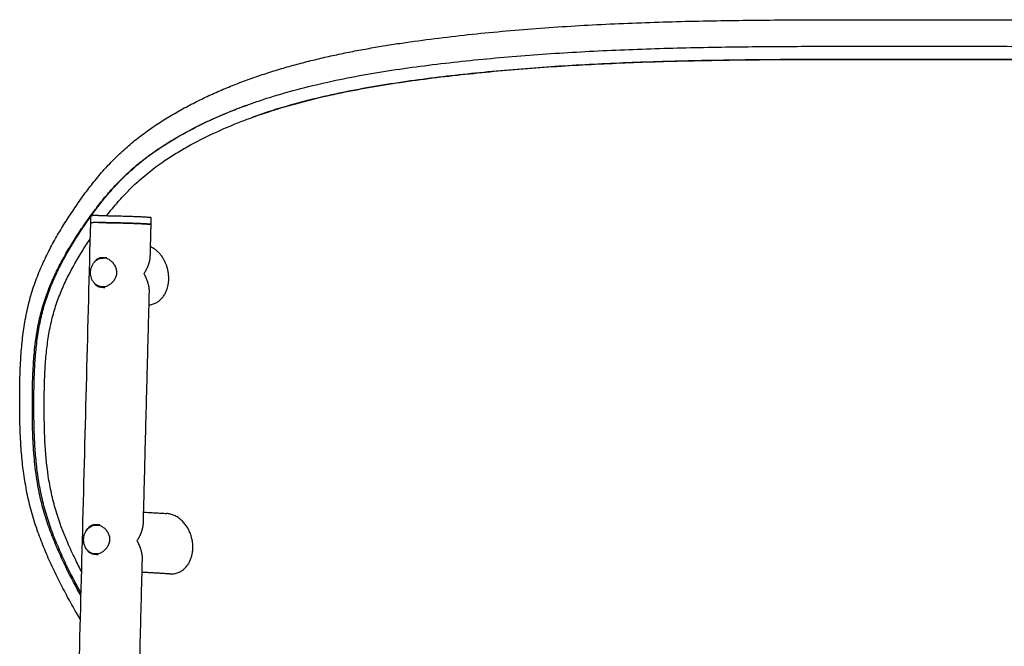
# Model space of a CAD drawing. Header units: millimetres. Extents: x 779 to 2042, y -264 to 1276.
# Tile 12 of 16: x 779 to 1074, y 1088 to 1276. Entities that reach past the tile are written whole.
import ezdxf

# ---------------------------------------------------------------- set-up
doc = ezdxf.new("R2010")
doc.units = ezdxf.units.MM
doc.layers.add('Make2D$Visible$Curves', color=7, linetype='Continuous', true_color=0x000000)

msp = doc.modelspace()

# ---------------------------------------------------------------- linework, layer by layer
at = {"layer": 'Make2D$Visible$Curves', "color": 18, "lineweight": -3, "true_color": 0x000000}
for points, knots in [([(778.98, 1172.4), (779.03, 1173.3), (779.08, 1174.2), (779.2, 1176), (779.27, 1176.9), (779.44, 1178.7), (779.53, 1179.6), (779.74, 1181.39), (779.86, 1182.29), (779.99, 1183.18), (780.12, 1184.08), (780.27, 1184.97), (780.59, 1186.76), (780.76, 1187.65), (780.95, 1188.53), (781.15, 1189.43), (781.35, 1190.31), (781.58, 1191.19), (781.81, 1192.07), (782.06, 1192.95), (782.32, 1193.82), (782.58, 1194.68), (782.85, 1195.53), (783.43, 1197.2), (783.74, 1198.02), (784.05, 1198.83), (784.68, 1200.44), (785.35, 1202), (786.07, 1203.54), (786.78, 1205.06), (787.53, 1206.55), (789.09, 1209.46), (789.89, 1210.89), (790.73, 1212.29), (791.56, 1213.68), (792.42, 1215.05), (793.29, 1216.41), (793.73, 1217.08), (794.17, 1217.75), (794.62, 1218.41), (795.06, 1219.08), (795.51, 1219.74), (795.97, 1220.39), (796.88, 1221.71), (797.81, 1223.01), (799.73, 1225.57), (800.72, 1226.83), (801.73, 1228.06), (802.75, 1229.3), (803.8, 1230.51), (805.97, 1232.87), (807.08, 1234.01), (808.24, 1235.12), (808.82, 1235.68), (809.4, 1236.23), (810, 1236.76), (810.59, 1237.3), (811.2, 1237.82), (811.8, 1238.34), (813.02, 1239.37), (814.27, 1240.36), (815.54, 1241.31), (816.82, 1242.27), (818.12, 1243.18), (819.44, 1244.07), (820.1, 1244.51), (820.76, 1244.95), (821.43, 1245.37), (822.1, 1245.8), (822.78, 1246.22), (823.45, 1246.63), (824.8, 1247.44), (826.17, 1248.23), (828.92, 1249.74), (830.31, 1250.46), (831.72, 1251.17), (833.12, 1251.87), (834.54, 1252.54), (837.39, 1253.85), (838.84, 1254.48), (840.29, 1255.09), (841.74, 1255.69), (843.21, 1256.28), (846.17, 1257.4), (847.66, 1257.95), (850.66, 1258.99), (852.17, 1259.5), (855.22, 1260.46), (856.76, 1260.93), (858.31, 1261.38), (859.86, 1261.83), (861.42, 1262.26), (862.99, 1262.67), (864.56, 1263.09), (866.14, 1263.48), (867.73, 1263.87), (869.32, 1264.25), (870.91, 1264.61), (874.12, 1265.31), (875.72, 1265.65), (877.34, 1265.97), (878.95, 1266.29), (880.56, 1266.6), (883.8, 1267.19), (885.43, 1267.47), (888.69, 1268.01), (890.32, 1268.27), (893.6, 1268.77), (895.24, 1269.01), (896.89, 1269.24), (900.18, 1269.7), (903.5, 1270.12), (906.83, 1270.51), (910.16, 1270.91), (913.51, 1271.27), (916.88, 1271.61), (920.25, 1271.95), (923.64, 1272.27), (930.46, 1272.84), (933.88, 1273.11), (940.78, 1273.59), (944.25, 1273.81), (951.22, 1274.2), (954.73, 1274.37), (958.25, 1274.53), (961.77, 1274.68), (965.3, 1274.82), (972.37, 1275.05), (975.91, 1275.15), (983.01, 1275.32), (986.56, 1275.38), (993.67, 1275.5), (997.23, 1275.54), (1000.79, 1275.57), (1007.92, 1275.64), (1015.06, 1275.67), (1029.39, 1275.69), (1036.57, 1275.68), (1043.75, 1275.68)], [12, 12, 12, 12, 14.781146, 14.781146, 17.574394, 17.574394, 20.382049, 20.382049, 23.207274, 23.207274, 23.207274, 26.052944, 26.052944, 28.92433, 28.92433, 28.92433, 31.827079, 31.827079, 31.827079, 34.753363, 34.753363, 34.753363, 37.650559, 37.650559, 40.518641, 40.518641, 40.518641, 46.192833, 46.192833, 46.192833, 51.811734, 51.811734, 57.396756, 57.396756, 57.396756, 62.961436, 62.961436, 62.961436, 65.737929, 65.737929, 65.737929, 68.509195, 68.509195, 68.509195, 74.061311, 74.061311, 79.628555, 79.628555, 79.628555, 85.215763, 85.215763, 90.831602, 90.831602, 90.831602, 93.649249, 93.649249, 93.649249, 96.464327, 96.464327, 96.464327, 102.093677, 102.093677, 102.093677, 107.731789, 107.731789, 107.731789, 110.551269, 110.551269, 110.551269, 113.357288, 113.357288, 113.357288, 118.934361, 118.934361, 124.475576, 124.475576, 124.475576, 129.994457, 129.994457, 135.499453, 135.499453, 135.499453, 140.995654, 140.995654, 146.486983, 146.486983, 151.977825, 151.977825, 157.472034, 157.472034, 157.472034, 162.972366, 162.972366, 162.972366, 168.481509, 168.481509, 168.481509, 173.977808, 173.977808, 179.449973, 179.449973, 179.449973, 184.901893, 184.901893, 190.335846, 190.335846, 195.75459, 195.75459, 201.160461, 201.160461, 201.160461, 211.943862, 211.943862, 211.943862, 222.707539, 222.707539, 222.707539, 233.47258, 233.47258, 244.252065, 244.252065, 255.056341, 255.056341, 265.895249, 265.895249, 265.895249, 276.733211, 276.733211, 287.535189, 287.535189, 298.311186, 298.311186, 309.070071, 309.070071, 309.070071, 330.578589, 330.578589, 352.122354, 352.122354, 352.122354, 352.122354]), ([(1043.75, 1275.68), (1050.93, 1275.68), (1058.11, 1275.69), (1072.44, 1275.67), (1079.58, 1275.64), (1086.71, 1275.57), (1090.27, 1275.54), (1093.83, 1275.5), (1100.94, 1275.38), (1104.48, 1275.32), (1111.57, 1275.15), (1115.11, 1275.05), (1122.17, 1274.82), (1125.7, 1274.68), (1129.22, 1274.53), (1132.74, 1274.38), (1136.26, 1274.2), (1139.75, 1274), (1143.24, 1273.81), (1146.72, 1273.59), (1150.18, 1273.35), (1153.63, 1273.11), (1157.07, 1272.84), (1163.9, 1272.26), (1167.29, 1271.95), (1170.67, 1271.61), (1174.04, 1271.27), (1177.4, 1270.9), (1180.73, 1270.51), (1184.07, 1270.11), (1187.39, 1269.69), (1190.69, 1269.23), (1192.34, 1269), (1193.98, 1268.76), (1197.27, 1268.26), (1198.9, 1268), (1202.17, 1267.46), (1203.8, 1267.17), (1207.04, 1266.58), (1208.66, 1266.27), (1210.27, 1265.95), (1211.89, 1265.63), (1213.49, 1265.29), (1215.09, 1264.94), (1216.7, 1264.59), (1218.3, 1264.22), (1219.89, 1263.84), (1221.47, 1263.46), (1223.05, 1263.06), (1226.19, 1262.23), (1227.75, 1261.8), (1229.3, 1261.35), (1230.85, 1260.9), (1232.38, 1260.43), (1235.44, 1259.46), (1236.95, 1258.96), (1239.96, 1257.91), (1241.45, 1257.36), (1244.41, 1256.23), (1245.88, 1255.64), (1247.34, 1255.04), (1248.8, 1254.42), (1250.24, 1253.79), (1253.11, 1252.48), (1254.53, 1251.8), (1255.93, 1251.09), (1257.35, 1250.38), (1258.74, 1249.65), (1260.12, 1248.89), (1261.51, 1248.13), (1262.88, 1247.34), (1264.23, 1246.52), (1265.58, 1245.7), (1266.91, 1244.85), (1269.53, 1243.09), (1270.82, 1242.17), (1272.08, 1241.22), (1273.34, 1240.27), (1274.58, 1239.29), (1275.79, 1238.26), (1276.39, 1237.75), (1276.99, 1237.22), (1277.59, 1236.69), (1278.18, 1236.15), (1278.76, 1235.61), (1279.34, 1235.05), (1280.49, 1233.94), (1281.61, 1232.79), (1283.77, 1230.42), (1284.82, 1229.21), (1285.84, 1227.97), (1286.86, 1226.73), (1287.85, 1225.46), (1288.82, 1224.17), (1289.3, 1223.53), (1289.77, 1222.88), (1290.71, 1221.57), (1291.17, 1220.92), (1291.63, 1220.25), (1292.09, 1219.6), (1292.54, 1218.93), (1292.98, 1218.27), (1293.43, 1217.6), (1293.87, 1216.93), (1294.31, 1216.26), (1295.18, 1214.9), (1296.04, 1213.53), (1296.87, 1212.13), (1297.7, 1210.72), (1298.51, 1209.29), (1299.29, 1207.83), (1300.07, 1206.36), (1300.82, 1204.86), (1301.54, 1203.33), (1302.26, 1201.77), (1302.93, 1200.18), (1303.56, 1198.56), (1303.87, 1197.73), (1304.18, 1196.9), (1304.46, 1196.06), (1304.75, 1195.21), (1305.03, 1194.36), (1305.28, 1193.5), (1305.41, 1193.07), (1305.53, 1192.64), (1305.65, 1192.2), (1305.77, 1191.77), (1305.89, 1191.34), (1306, 1190.9), (1306.22, 1190.03), (1306.42, 1189.16), (1306.6, 1188.28), (1306.79, 1187.41), (1306.96, 1186.53), (1307.27, 1184.77), (1307.41, 1183.89), (1307.54, 1183), (1307.67, 1182.12), (1307.78, 1181.23), (1307.99, 1179.45), (1308.08, 1178.56), (1308.24, 1176.78), (1308.31, 1175.89), (1308.43, 1174.11), (1308.48, 1173.22), (1308.52, 1172.32), (1308.61, 1170.54), (1308.67, 1168.76), (1308.74, 1165.18), (1308.75, 1163.4), (1308.75, 1161.61)], [0, 0, 0, 0, 21.546234, 21.546234, 43.049771, 43.049771, 43.049771, 53.803087, 53.803087, 64.571401, 64.571401, 75.363844, 75.363844, 86.190668, 86.190668, 86.190668, 97.045211, 97.045211, 97.045211, 107.872421, 107.872421, 107.872421, 118.674428, 118.674428, 129.461608, 129.461608, 129.461608, 140.244578, 140.244578, 140.244578, 151.046133, 151.046133, 151.046133, 156.460623, 156.460623, 161.88768, 161.88768, 167.329644, 167.329644, 172.789274, 172.789274, 172.789274, 178.268843, 178.268843, 178.268843, 183.771298, 183.771298, 183.771298, 189.275817, 189.275817, 194.774673, 194.774673, 194.774673, 200.270642, 200.270642, 205.767358, 205.767358, 211.268865, 211.268865, 216.779429, 216.779429, 216.779429, 222.302911, 222.302911, 227.844937, 227.844937, 227.844937, 233.414303, 233.414303, 233.414303, 239.016046, 239.016046, 239.016046, 244.61083, 244.61083, 250.200864, 250.200864, 250.200864, 255.796973, 255.796973, 255.796973, 258.60147, 258.60147, 258.60147, 261.412687, 261.412687, 261.412687, 267.027752, 267.027752, 272.629892, 272.629892, 272.629892, 278.225664, 278.225664, 278.225664, 281.022461, 281.022461, 283.810704, 283.810704, 283.810704, 286.587242, 286.587242, 286.587242, 289.364601, 289.364601, 289.364601, 294.93738, 294.93738, 294.93738, 300.542046, 300.542046, 300.542046, 306.194722, 306.194722, 306.194722, 311.922404, 311.922404, 311.922404, 314.825191, 314.825191, 314.825191, 317.728042, 317.728042, 317.728042, 319.174684, 319.174684, 319.174684, 320.613809, 320.613809, 320.613809, 323.4693, 323.4693, 323.4693, 326.298809, 326.298809, 329.107248, 329.107248, 329.107248, 331.899181, 331.899181, 334.677071, 334.677071, 337.443597, 337.443597, 340.200635, 340.200635, 340.200635, 345.692284, 345.692284, 351.156805, 351.156805, 351.156805, 351.156805]), ([(847.43, 1250.34), (848.49, 1250.72), (849.55, 1251.08), (853.55, 1252.42), (856.53, 1253.33), (865.6, 1255.86), (871.81, 1257.27), (884.48, 1259.71), (890.94, 1260.72), (904.06, 1262.48), (910.71, 1263.23), (924.16, 1264.53), (930.96, 1265.08), (944.69, 1266), (951.62, 1266.37), (965.57, 1266.95), (972.59, 1267.17), (986.7, 1267.48), (993.79, 1267.58), (1008.02, 1267.71), (1015.15, 1267.73), (1029.44, 1267.75), (1036.6, 1267.75), (1043.75, 1267.75)], [135.593023, 135.593023, 135.593023, 135.593023, 139.501396, 139.501396, 150.232273, 150.232273, 171.694026, 171.694026, 193.155779, 193.155779, 214.617533, 214.617533, 236.079286, 236.079286, 257.541039, 257.541039, 279.002793, 279.002793, 300.464546, 300.464546, 321.926299, 321.926299, 343.388052, 343.388052, 343.388052, 343.388052]), ([(1043.75, 1267.75), (1050.91, 1267.75), (1058.06, 1267.75), (1072.34, 1267.73), (1079.48, 1267.71), (1100.81, 1267.52), (1114.95, 1267.24), (1135.87, 1266.37), (1142.79, 1266), (1156.52, 1265.08), (1163.32, 1264.53), (1176.77, 1263.23), (1183.42, 1262.48), (1196.53, 1260.72), (1202.99, 1259.71), (1215.66, 1257.28), (1221.87, 1255.86), (1230.94, 1253.34), (1233.92, 1252.43), (1237.93, 1251.09), (1239.01, 1250.72), (1240.07, 1250.34)], [0, 0, 0, 0, 21.463065, 21.463065, 42.92613, 42.92613, 85.85226, 85.85226, 107.315325, 107.315325, 128.77839, 128.77839, 150.241455, 150.241455, 171.704521, 171.704521, 193.167586, 193.167586, 203.899118, 203.899118, 207.845834, 207.845834, 207.845834, 207.845834]), ([(848.63, 1246.52), (850.3, 1247.12), (852, 1247.7), (856.61, 1249.18), (859.56, 1250.05), (865.54, 1251.65), (868.57, 1252.39), (874.69, 1253.75), (877.78, 1254.38), (887.16, 1256.12), (893.53, 1257.09), (906.45, 1258.78), (913, 1259.49), (926.24, 1260.75), (932.93, 1261.28), (946.43, 1262.16), (953.24, 1262.51), (966.95, 1263.07), (973.86, 1263.27), (987.72, 1263.57), (994.69, 1263.67), (1008.66, 1263.79), (1015.67, 1263.81), (1029.7, 1263.83), (1036.72, 1263.82), (1043.75, 1263.82)], [-206.347009, -206.347009, -206.347009, -206.347009, -200.15275, -200.15275, -189.618394, -189.618394, -179.084039, -179.084039, -168.549684, -168.549684, -147.480973, -147.480973, -126.412263, -126.412263, -105.343552, -105.343552, -84.274842, -84.274842, -63.206131, -63.206131, -42.137421, -42.137421, -21.06871, -21.06871, 0, 0, 0, 0]), ([(1043.75, 1263.79), (1041.38, 1263.79), (1039.02, 1263.79), (1031.93, 1263.79), (1027.21, 1263.79), (1015.45, 1263.77), (1008.41, 1263.75), (994.38, 1263.62), (987.39, 1263.53), (973.45, 1263.22), (966.52, 1263.02), (959.62, 1262.73), (952.73, 1262.45), (945.87, 1262.09), (939.08, 1261.65), (932.32, 1261.2), (925.62, 1260.67), (919, 1260.04), (912.38, 1259.41), (905.85, 1258.68), (899.39, 1257.83), (896.17, 1257.41), (892.96, 1256.95), (886.6, 1255.96), (883.44, 1255.42), (880.31, 1254.84), (877.18, 1254.25), (874.07, 1253.62), (867.95, 1252.24), (864.92, 1251.49), (861.94, 1250.68), (858.97, 1249.88), (856.03, 1249.01), (851.63, 1247.57), (850.12, 1247.05), (848.63, 1246.52)], [0, 0, 0, 0, 7.101617, 7.101617, 21.264352, 21.264352, 42.44074, 42.44074, 63.597566, 63.597566, 84.816135, 84.816135, 84.816135, 106.040906, 106.040906, 106.040906, 127.157904, 127.157904, 127.157904, 148.243532, 148.243532, 148.243532, 158.795202, 158.795202, 169.369631, 169.369631, 169.369631, 179.967582, 179.967582, 190.539878, 190.539878, 190.539878, 201.065027, 201.065027, 206.611223, 206.611223, 206.611223, 206.611223]), ([(1043.75, 1263.82), (1050.78, 1263.82), (1057.8, 1263.83), (1071.82, 1263.81), (1078.83, 1263.79), (1092.79, 1263.67), (1099.76, 1263.57), (1113.62, 1263.27), (1120.51, 1263.07), (1141.08, 1262.23), (1154.6, 1261.37), (1174.45, 1259.5), (1181, 1258.78), (1193.91, 1257.1), (1200.28, 1256.13), (1212.78, 1253.82), (1218.91, 1252.47), (1227.87, 1250.07), (1230.83, 1249.2), (1235.4, 1247.73), (1237.05, 1247.17), (1238.69, 1246.58)], [-337.134189, -337.134189, -337.134189, -337.134189, -316.063302, -316.063302, -294.992415, -294.992415, -273.921529, -273.921529, -252.850642, -252.850642, -210.708868, -210.708868, -189.637981, -189.637981, -168.567095, -168.567095, -147.496208, -147.496208, -136.960764, -136.960764, -130.905847, -130.905847, -130.905847, -130.905847]), ([(1238.87, 1246.52), (1237.42, 1247.04), (1235.96, 1247.54), (1231.59, 1248.97), (1228.65, 1249.84), (1225.67, 1250.65), (1222.68, 1251.47), (1219.64, 1252.22), (1213.51, 1253.6), (1210.4, 1254.24), (1207.27, 1254.82), (1204.15, 1255.41), (1201, 1255.95), (1194.64, 1256.94), (1191.45, 1257.39), (1188.22, 1257.82), (1181.78, 1258.67), (1175.25, 1259.39), (1168.64, 1260.02), (1162.02, 1260.65), (1155.33, 1261.19), (1141.77, 1262.08), (1134.92, 1262.44), (1128.02, 1262.73), (1121.11, 1263.01), (1114.16, 1263.22), (1100.19, 1263.53), (1093.19, 1263.62), (1079.13, 1263.75), (1072.08, 1263.77), (1057.94, 1263.79), (1050.85, 1263.79), (1043.75, 1263.79)], [130.831686, 130.831686, 130.831686, 130.831686, 136.218566, 136.218566, 146.774531, 146.774531, 146.774531, 157.383578, 157.383578, 167.983736, 167.983736, 167.983736, 178.537299, 178.537299, 189.072557, 189.072557, 189.072557, 210.136821, 210.136821, 210.136821, 231.250527, 231.250527, 252.480726, 252.480726, 252.480726, 273.744437, 273.744437, 294.9477, 294.9477, 316.159746, 316.159746, 337.442072, 337.442072, 337.442072, 337.442072]), ([(782.54, 1160.22), (782.54, 1161.98), (782.55, 1163.74), (782.61, 1166.68), (782.65, 1167.85), (782.71, 1169.61), (782.74, 1170.2), (782.86, 1172.53), (782.98, 1174.28), (783.26, 1177.17), (783.38, 1178.31), (783.61, 1180.03), (783.69, 1180.6), (783.78, 1181.16), (784.04, 1182.87), (784.35, 1184.56), (784.92, 1187.05), (785.12, 1187.88), (785.57, 1189.52), (785.8, 1190.33), (786.06, 1191.14), (786.32, 1191.94), (786.59, 1192.74), (786.98, 1193.8), (787.1, 1194.12), (787.41, 1194.94), (787.6, 1195.41), (788.41, 1197.4), (789.09, 1198.9), (789.8, 1200.37), (790.51, 1201.82), (791.26, 1203.24), (792.81, 1206.02), (793.61, 1207.37), (794.44, 1208.71), (795.26, 1210.05), (796.11, 1211.36), (797.85, 1213.95), (798.73, 1215.23), (799.64, 1216.49), (800.55, 1217.76), (801.48, 1219.01), (803.4, 1221.46), (804.39, 1222.67), (805.4, 1223.85), (806.41, 1225.02), (807.45, 1226.16), (809.6, 1228.36), (810.7, 1229.42), (811.83, 1230.44), (812.96, 1231.45), (814.12, 1232.43), (816.5, 1234.31), (817.71, 1235.21), (820.18, 1236.94), (821.44, 1237.77), (824, 1239.38), (825.3, 1240.16), (826.61, 1240.91), (829.25, 1242.41), (831.98, 1243.81), (834.74, 1245.11), (837.5, 1246.41), (840.32, 1247.62), (843.19, 1248.75), (844.59, 1249.3), (846, 1249.83), (847.43, 1250.34)], [0, 0, 0, 0, 5.398136, 5.398136, 9.005077, 9.005077, 10.80928, 10.80928, 16.220449, 16.220449, 19.826472, 19.826472, 21.629759, 21.629759, 21.629759, 27.057374, 27.057374, 29.787551, 29.787551, 32.535881, 32.535881, 32.535881, 35.876489, 35.876489, 37.030982, 37.030982, 38.543481, 38.543481, 43.56703, 43.56703, 43.56703, 49.013839, 49.013839, 54.432357, 54.432357, 54.432357, 59.840323, 59.840323, 65.250772, 65.250772, 65.250772, 70.686724, 70.686724, 76.135229, 76.135229, 76.135229, 81.565102, 81.565102, 86.97419, 86.97419, 86.97419, 92.365615, 92.365615, 97.743562, 97.743562, 103.121779, 103.121779, 108.510078, 108.510078, 108.510078, 119.32604, 119.32604, 119.32604, 130.08244, 130.08244, 130.08244, 135.33987, 135.33987, 135.33987, 135.33987]), ([(783, 1160.46), (783, 1163.97), (783.04, 1167.46), (783.3, 1172.66), (783.42, 1174.39), (783.74, 1177.82), (783.94, 1179.52), (784.44, 1182.89), (784.74, 1184.55), (785.28, 1187), (785.48, 1187.82), (785.9, 1189.42), (786.12, 1190.22), (786.85, 1192.56), (787.39, 1194.09), (788.58, 1197.08), (789.22, 1198.54), (790.58, 1201.4), (791.29, 1202.8), (792.79, 1205.54), (793.57, 1206.89), (795.98, 1210.87), (797.68, 1213.44), (801.22, 1218.45), (803.06, 1220.89), (805.99, 1224.37), (806.99, 1225.5), (809.06, 1227.69), (810.13, 1228.76), (813.42, 1231.83), (815.74, 1233.72), (819.36, 1236.34), (820.6, 1237.19), (823.1, 1238.81), (824.38, 1239.59), (828.25, 1241.85), (830.91, 1243.26), (836.35, 1245.89), (839.13, 1247.12), (843.76, 1248.98), (845.59, 1249.68), (847.43, 1250.34)], [0, 0, 0, 0, 10.730877, 10.730877, 16.096315, 16.096315, 21.461753, 21.461753, 26.827192, 26.827192, 29.509911, 29.509911, 32.19263, 32.19263, 37.558068, 37.558068, 42.923507, 42.923507, 48.288945, 48.288945, 53.654383, 53.654383, 64.38526, 64.38526, 75.116136, 75.116136, 80.481575, 80.481575, 85.847013, 85.847013, 96.57789, 96.57789, 101.943328, 101.943328, 107.308766, 107.308766, 118.039643, 118.039643, 128.77052, 128.77052, 135.593023, 135.593023, 135.593023, 135.593023]), ([(804.83, 1217.02), (805.94, 1218.46), (807.09, 1219.86), (809.25, 1222.35), (810.26, 1223.44), (812.34, 1225.55), (813.41, 1226.58), (816.72, 1229.51), (819.04, 1231.31), (822.66, 1233.82), (823.89, 1234.62), (826.39, 1236.18), (827.66, 1236.92), (831.52, 1239.09), (834.16, 1240.43), (839.56, 1242.95), (842.32, 1244.12), (846.29, 1245.66), (847.45, 1246.09), (848.63, 1246.52)], [-269.74131, -269.74131, -269.74131, -269.74131, -263.358881, -263.358881, -258.091703, -258.091703, -252.824526, -252.824526, -242.29017, -242.29017, -237.022993, -237.022993, -231.755815, -231.755815, -221.22146, -221.22146, -210.687105, -210.687105, -206.347009, -206.347009, -206.347009, -206.347009]), ([(786.09, 1159.97), (786.09, 1163.42), (786.14, 1166.87), (786.41, 1171.98), (786.52, 1173.68), (786.76, 1176.21), (786.85, 1177.05), (787.06, 1178.72), (787.18, 1179.56), (787.56, 1182.04), (787.87, 1183.66), (788.6, 1186.84), (789.03, 1188.39), (790.02, 1191.42), (790.57, 1192.9), (791.78, 1195.8), (792.43, 1197.22), (794.5, 1201.4), (796.02, 1204.06), (798.37, 1207.82), (799.13, 1208.99), (799.9, 1210.15)], [-337.099368, -337.099368, -337.099368, -337.099368, -326.565012, -326.565012, -321.297835, -321.297835, -318.664246, -318.664246, -316.030657, -316.030657, -310.76348, -310.76348, -305.496302, -305.496302, -300.229124, -300.229124, -294.961947, -294.961947, -284.427591, -284.427591, -279.582128, -279.582128, -279.582128, -279.582128]), ([(803.23, 1195.74), (803.01, 1195.76), (802.79, 1195.8), (802.36, 1195.93), (802.14, 1196.03), (801.94, 1196.15), (801.72, 1196.27), (801.52, 1196.42), (801.14, 1196.78), (800.97, 1196.98), (800.81, 1197.2), (800.65, 1197.42), (800.52, 1197.66), (800.29, 1198.17), (800.2, 1198.43), (800.13, 1198.71), (800.07, 1198.97), (800.03, 1199.24), (799.98, 1199.77), (799.98, 1200.03), (800, 1200.29), (800.02, 1200.55), (800.05, 1200.81), (800.17, 1201.33), (800.25, 1201.59), (800.35, 1201.84), (800.45, 1202.1), (800.58, 1202.35), (800.87, 1202.82), (801.04, 1203.04), (801.23, 1203.24), (801.41, 1203.43), (801.61, 1203.61), (802.04, 1203.9), (802.26, 1204.02), (802.49, 1204.11), (802.71, 1204.2), (802.93, 1204.26), (803.37, 1204.33), (803.57, 1204.34), (803.78, 1204.33)], [0, 0, 0, 0, 0.788348, 0.788348, 1.623287, 1.623287, 1.623287, 2.491875, 2.491875, 3.377264, 3.377264, 3.377264, 4.261005, 4.261005, 5.125078, 5.125078, 5.125078, 5.953546, 5.953546, 6.734706, 6.734706, 6.734706, 7.515889, 7.515889, 8.344434, 8.344434, 8.344434, 9.20864, 9.20864, 10.092563, 10.092563, 10.092563, 10.978175, 10.978175, 11.846945, 11.846945, 11.846945, 12.681991, 12.681991, 13.416669, 13.416669, 13.416669, 13.416669]), ([(801.29, 1203.3), (801.31, 1203.33), (801.33, 1203.36), (801.45, 1203.53), (801.56, 1203.66), (801.79, 1203.9), (801.91, 1204), (802.04, 1204.09)], [3.729725, 3.729725, 3.729725, 3.729725, 3.871733, 3.871733, 4.517022, 4.517022, 5.162311, 5.162311, 5.162311, 5.162311]), ([(802.04, 1204.09), (802.28, 1204.26), (802.54, 1204.38), (802.97, 1204.49), (803.12, 1204.52), (803.4, 1204.54), (803.54, 1204.54), (803.67, 1204.53)], [0, 0, 0, 0, 1.15717, 1.15717, 1.735756, 1.735756, 2.230914, 2.230914, 2.230914, 2.230914]), ([(803.54, 1204.21), (803.77, 1204.33), (804.03, 1204.41), (804.46, 1204.47), (804.61, 1204.47), (804.79, 1204.47), (804.81, 1204.47), (804.83, 1204.46)], [-8.883406, -8.883406, -8.883406, -8.883406, -7.77298, -7.77298, -7.217767, -7.217767, -7.135392, -7.135392, -7.135392, -7.135392]), ([(803.67, 1204.53), (803.69, 1204.53), (803.72, 1204.53), (804.06, 1204.5), (804.39, 1204.42), (805.04, 1204.18), (805.36, 1204.01), (805.81, 1203.7), (805.96, 1203.59), (806.24, 1203.35), (806.38, 1203.22), (806.77, 1202.8), (807, 1202.5), (807.28, 1202), (807.37, 1201.82), (807.52, 1201.47), (807.58, 1201.29), (807.68, 1200.92), (807.72, 1200.73), (807.76, 1200.35), (807.77, 1200.16), (807.77, 1199.96)], [2.230914, 2.230914, 2.230914, 2.230914, 2.314341, 2.314341, 3.471511, 3.471511, 4.628681, 4.628681, 5.207267, 5.207267, 5.785852, 5.785852, 6.943022, 6.943022, 7.521607, 7.521607, 8.100192, 8.100192, 8.678778, 8.678778, 9.257363, 9.257363, 9.257363, 9.257363]), ([(807.77, 1199.96), (807.76, 1199.77), (807.74, 1199.58), (807.68, 1199.2), (807.63, 1199.01), (807.45, 1198.46), (807.28, 1198.12), (806.86, 1197.47), (806.62, 1197.17), (806.21, 1196.77), (806.07, 1196.65), (805.77, 1196.42), (805.62, 1196.31), (805.31, 1196.12), (805.15, 1196.03), (804.82, 1195.87), (804.65, 1195.8), (804.16, 1195.64), (803.83, 1195.57), (803.38, 1195.54), (803.26, 1195.54), (803.15, 1195.55)], [0, 0, 0, 0, 0.578616, 0.578616, 1.157231, 1.157231, 2.314463, 2.314463, 3.471694, 3.471694, 4.05031, 4.05031, 4.628926, 4.628926, 5.207542, 5.207542, 5.786157, 5.786157, 6.943389, 6.943389, 7.38811, 7.38811, 7.38811, 7.38811]), ([(801.83, 1196), (801.7, 1196.09), (801.59, 1196.2), (801.37, 1196.43), (801.27, 1196.56), (801.14, 1196.75), (801.11, 1196.8), (801.07, 1196.86)], [0, 0, 0, 0, 0.644849, 0.644849, 1.289698, 1.289698, 1.545467, 1.545467, 1.545467, 1.545467]), ([(803.15, 1195.55), (802.96, 1195.56), (802.77, 1195.59), (802.46, 1195.67), (802.32, 1195.72), (802.07, 1195.85), (801.94, 1195.92), (801.83, 1196)], [7.38811, 7.38811, 7.38811, 7.38811, 8.10062, 8.10062, 8.679236, 8.679236, 9.257852, 9.257852, 9.257852, 9.257852]), ([(803.23, 1195.74), (803.23, 1195.74), (803.24, 1195.74), (803.24, 1195.74), (803.25, 1195.74), (803.25, 1195.74), (803.26, 1195.74), (803.26, 1195.74), (803.27, 1195.74), (803.27, 1195.74)], [0, 0, 0, 0, 0.01338161, 0.01338161, 0.02676322, 0.02676322, 0.04014484, 0.04014484, 0.05352645, 0.05352645, 0.05352645, 0.05352645]), ([(803.32, 1195.75), (803.43, 1195.69), (803.55, 1195.63), (803.81, 1195.55), (803.95, 1195.52), (804.15, 1195.49), (804.22, 1195.48), (804.29, 1195.48)], [0, 0, 0, 0, 0.554895, 0.554895, 1.109789, 1.109789, 1.365486, 1.365486, 1.365486, 1.365486]), ([(778.75, 1161.72), (778.75, 1161.98), (778.75, 1162.25), (778.75, 1162.51), (778.75, 1162.8), (778.76, 1163.1), (778.76, 1163.4), (778.76, 1163.7), (778.76, 1164), (778.76, 1164.3), (778.77, 1164.6), (778.77, 1164.9), (778.77, 1165.2), (778.78, 1165.5), (778.78, 1165.8), (778.78, 1166.1), (778.79, 1166.4), (778.79, 1166.7), (778.8, 1167), (778.81, 1167.3), (778.81, 1167.6), (778.82, 1167.9), (778.83, 1168.2), (778.83, 1168.5), (778.84, 1168.8), (778.85, 1169.1), (778.86, 1169.4), (778.87, 1169.7), (778.88, 1170), (778.89, 1170.3), (778.9, 1170.6), (778.92, 1170.9), (778.93, 1171.2), (778.94, 1171.5), (778.95, 1171.8), (778.97, 1172.1), (778.98, 1172.4)], [0.12817, 0.12817, 0.12817, 0.12817, 1, 1, 1, 2, 2, 2, 3, 3, 3, 4, 4, 4, 5, 5, 5, 6, 6, 6, 7, 7, 7, 8, 8, 8, 9, 9, 9, 10, 10, 10, 11, 11, 11, 12, 12, 12, 12]), ([(778.98, 1150.75), (778.97, 1151.05), (778.95, 1151.36), (778.94, 1151.66), (778.93, 1151.97), (778.92, 1152.27), (778.9, 1152.57), (778.89, 1152.88), (778.88, 1153.18), (778.87, 1153.48), (778.86, 1153.79), (778.85, 1154.09), (778.84, 1154.39), (778.83, 1154.69), (778.83, 1155), (778.82, 1155.3), (778.81, 1155.6), (778.81, 1155.9), (778.8, 1156.2), (778.79, 1156.51), (778.79, 1156.81), (778.78, 1157.11), (778.78, 1157.41), (778.78, 1157.71), (778.77, 1158.01), (778.77, 1158.31), (778.77, 1158.61), (778.76, 1158.91), (778.76, 1159.21), (778.76, 1159.51), (778.76, 1159.81), (778.76, 1160.11), (778.75, 1160.41), (778.75, 1160.71), (778.75, 1160.99), (778.75, 1161.28), (778.75, 1161.56)], [340.732892, 340.732892, 340.732892, 340.732892, 341.732892, 341.732892, 341.732892, 342.732892, 342.732892, 342.732892, 343.732892, 343.732892, 343.732892, 344.732892, 344.732892, 344.732892, 345.732892, 345.732892, 345.732892, 346.732892, 346.732892, 346.732892, 347.732892, 347.732892, 347.732892, 348.732892, 348.732892, 348.732892, 349.732892, 349.732892, 349.732892, 350.732892, 350.732892, 350.732892, 351.732892, 351.732892, 351.732892, 352.679542, 352.679542, 352.679542, 352.679542]), ([(794.6, 1107.85), (794.51, 1108.02), (794.42, 1108.19), (794.33, 1108.36), (792.69, 1111.5), (791.15, 1114.7), (789.75, 1117.98), (789.05, 1119.63), (788.39, 1121.3), (787.15, 1124.69), (786.58, 1126.42), (786.08, 1128.16), (785.82, 1129.05), (785.58, 1129.94), (785.13, 1131.72), (784.92, 1132.62), (784.73, 1133.53), (784.35, 1135.31), (784.03, 1137.11), (783.77, 1138.92), (783.69, 1139.51), (783.6, 1140.11), (783.38, 1141.9), (783.25, 1143.09), (783.09, 1144.87), (783.04, 1145.46), (782.9, 1147.24), (782.83, 1148.43), (782.68, 1151.39), (782.62, 1153.16), (782.55, 1156.69), (782.54, 1158.45), (782.54, 1160.22)], [0.000357, 0.000357, 0.000357, 0.000357, 0.585421, 0.585421, 0.585421, 11.381034, 11.381034, 11.381034, 16.792536, 16.792536, 22.255329, 22.255329, 22.255329, 25.017499, 25.017499, 27.786392, 27.786392, 27.786392, 33.270859, 33.270859, 33.270859, 35.083354, 35.083354, 38.696298, 38.696298, 40.498013, 40.498013, 44.096742, 44.096742, 49.488323, 49.488323, 54.874701, 54.874701, 54.874701, 54.874701]), ([(797.14, 1104), (796.2, 1105.7), (795.28, 1107.41), (793.59, 1110.71), (792.8, 1112.3), (791.31, 1115.49), (790.59, 1117.11), (789.23, 1120.38), (788.59, 1122.03), (787.7, 1124.56), (787.42, 1125.4), (786.87, 1127.11), (786.62, 1127.96), (785.89, 1130.54), (785.47, 1132.29), (784.74, 1135.79), (784.44, 1137.55), (783.94, 1141.08), (783.74, 1142.86), (783.42, 1146.39), (783.3, 1148.15), (783.04, 1153.44), (783, 1156.95), (783, 1160.46)], [283.808041, 283.808041, 283.808041, 283.808041, 289.751378, 289.751378, 295.117145, 295.117145, 300.482911, 300.482911, 305.848677, 305.848677, 308.53156, 308.53156, 311.214443, 311.214443, 316.58021, 316.58021, 321.945976, 321.945976, 327.311742, 327.311742, 332.677508, 332.677508, 343.409041, 343.409041, 343.409041, 343.409041]), ([(797.31, 1110.41), (796.63, 1111.71), (795.97, 1113.02), (794.57, 1115.91), (793.85, 1117.49), (791.78, 1122.26), (790.56, 1125.49), (789.08, 1130.48), (788.64, 1132.16), (788.08, 1134.72), (787.91, 1135.58), (787.59, 1137.31), (787.45, 1138.18), (786.8, 1142.55), (786.5, 1146.04), (786.14, 1153.02), (786.09, 1156.5), (786.09, 1159.97)], [-51.874999, -51.874999, -51.874999, -51.874999, -47.409495, -47.409495, -42.141774, -42.141774, -31.60633, -31.60633, -26.338609, -26.338609, -23.704748, -23.704748, -21.070887, -21.070887, -10.535443, -10.535443, 0, 0, 0, 0]), ([(796.94, 1096.08), (796.54, 1096.75), (796.14, 1097.43), (795.75, 1098.12), (795.29, 1098.9), (794.85, 1099.68), (794.41, 1100.47), (793.96, 1101.26), (793.53, 1102.06), (793.09, 1102.85), (792.23, 1104.45), (791.38, 1106.06), (790.56, 1107.69), (789.74, 1109.32), (788.94, 1110.97), (787.4, 1114.31), (786.67, 1116), (785.97, 1117.72), (785.26, 1119.45), (784.6, 1121.2), (783.99, 1122.97), (783.36, 1124.77), (782.79, 1126.59), (782.28, 1128.43), (782.03, 1129.37), (781.78, 1130.31), (781.56, 1131.25), (781.34, 1132.19), (781.13, 1133.13), (780.94, 1134.07), (780.75, 1135.01), (780.58, 1135.95), (780.26, 1137.82), (780.12, 1138.75), (779.99, 1139.68), (779.86, 1140.61), (779.74, 1141.54), (779.53, 1143.39), (779.44, 1144.32), (779.27, 1146.16), (779.2, 1147.08), (779.08, 1148.92), (779.03, 1149.83), (778.98, 1150.75)], [282.005116, 282.005116, 282.005116, 282.005116, 284.417445, 284.417445, 284.417445, 287.183256, 287.183256, 287.183256, 289.953793, 289.953793, 289.953793, 295.502981, 295.502981, 295.502981, 301.067714, 301.067714, 306.661272, 306.661272, 306.661272, 312.305976, 312.305976, 312.305976, 318.040392, 318.040392, 318.040392, 320.951067, 320.951067, 320.951067, 323.840945, 323.840945, 323.840945, 326.702176, 326.702176, 329.540097, 329.540097, 329.540097, 332.359608, 332.359608, 335.16317, 335.16317, 337.953605, 337.953605, 340.732892, 340.732892, 340.732892, 340.732892]), ([(798.92, 1117), (798.61, 1117.38), (798.36, 1117.82), (798.19, 1118.32), (798.09, 1118.58), (798.02, 1118.85), (797.93, 1119.42), (797.91, 1119.71), (797.91, 1120), (797.91, 1120.3), (797.93, 1120.59), (798.03, 1121.16), (798.11, 1121.44), (798.2, 1121.7), (798.38, 1122.2), (798.63, 1122.66), (798.94, 1123.05), (799.09, 1123.24), (799.26, 1123.41), (799.62, 1123.73), (799.83, 1123.87), (800.04, 1123.98), (800.26, 1124.11), (800.49, 1124.2), (800.96, 1124.34), (801.21, 1124.37), (801.46, 1124.38), (801.54, 1124.38), (801.62, 1124.38), (801.7, 1124.37)], [0, 0, 0, 0, 1.620906, 1.620906, 1.620906, 2.484523, 2.484523, 3.365904, 3.365904, 3.365904, 4.247118, 4.247118, 5.110268, 5.110268, 5.110268, 6.729535, 6.729535, 6.729535, 7.51389, 7.51389, 8.346853, 8.346853, 8.346853, 9.21629, 9.21629, 10.105454, 10.105454, 10.105454, 10.393637, 10.393637, 10.393637, 10.393637]), ([(799.21, 1123.35), (799.23, 1123.38), (799.25, 1123.41), (799.37, 1123.58), (799.48, 1123.71), (799.71, 1123.95), (799.83, 1124.05), (799.96, 1124.14)], [3.72972, 3.72972, 3.72972, 3.72972, 3.871733, 3.871733, 4.517022, 4.517022, 5.162311, 5.162311, 5.162311, 5.162311]), ([(799.96, 1124.14), (800.2, 1124.31), (800.46, 1124.43), (800.89, 1124.54), (801.04, 1124.56), (801.32, 1124.59), (801.46, 1124.59), (801.59, 1124.58)], [0, 0, 0, 0, 1.15717, 1.15717, 1.735756, 1.735756, 2.230914, 2.230914, 2.230914, 2.230914]), ([(801.46, 1124.26), (801.69, 1124.38), (801.95, 1124.46), (802.38, 1124.51), (802.53, 1124.52), (802.71, 1124.51), (802.73, 1124.51), (802.75, 1124.51)], [-8.883406, -8.883406, -8.883406, -8.883406, -7.77298, -7.77298, -7.217767, -7.217767, -7.135392, -7.135392, -7.135392, -7.135392]), ([(801.59, 1124.58), (801.61, 1124.58), (801.64, 1124.58), (801.98, 1124.55), (802.31, 1124.47), (802.96, 1124.23), (803.28, 1124.06), (803.73, 1123.75), (803.88, 1123.64), (804.16, 1123.4), (804.3, 1123.26), (804.69, 1122.85), (804.92, 1122.55), (805.21, 1122.05), (805.29, 1121.87), (805.44, 1121.52), (805.5, 1121.34), (805.6, 1120.97), (805.64, 1120.78), (805.68, 1120.4), (805.69, 1120.2), (805.69, 1120.01)], [2.230914, 2.230914, 2.230914, 2.230914, 2.314341, 2.314341, 3.471511, 3.471511, 4.628681, 4.628681, 5.207267, 5.207267, 5.785852, 5.785852, 6.943022, 6.943022, 7.521607, 7.521607, 8.100192, 8.100192, 8.678778, 8.678778, 9.257363, 9.257363, 9.257363, 9.257363]), ([(805.69, 1120.01), (805.68, 1119.82), (805.66, 1119.63), (805.6, 1119.25), (805.55, 1119.06), (805.37, 1118.51), (805.2, 1118.17), (804.78, 1117.51), (804.54, 1117.22), (804.13, 1116.82), (803.99, 1116.7), (803.69, 1116.47), (803.54, 1116.36), (803.23, 1116.16), (803.07, 1116.08), (802.74, 1115.92), (802.57, 1115.85), (802.08, 1115.68), (801.75, 1115.62), (801.3, 1115.59), (801.18, 1115.59), (801.07, 1115.6)], [0, 0, 0, 0, 0.578616, 0.578616, 1.157231, 1.157231, 2.314463, 2.314463, 3.471694, 3.471694, 4.05031, 4.05031, 4.628926, 4.628926, 5.207542, 5.207542, 5.786157, 5.786157, 6.943389, 6.943389, 7.38811, 7.38811, 7.38811, 7.38811]), ([(801.19, 1115.79), (800.99, 1115.8), (800.79, 1115.83), (800.39, 1115.94), (800.2, 1116.02), (800.01, 1116.11), (799.8, 1116.22), (799.6, 1116.35), (799.23, 1116.65), (799.07, 1116.82), (798.92, 1117)], [0, 0, 0, 0, 0.733243, 0.733243, 1.470278, 1.470278, 1.470278, 2.304276, 2.304276, 3.089612, 3.089612, 3.089612, 3.089612]), ([(799.75, 1116.05), (799.62, 1116.14), (799.51, 1116.25), (799.29, 1116.48), (799.19, 1116.61), (799.06, 1116.8), (799.03, 1116.85), (799, 1116.91)], [0, 0, 0, 0, 0.644849, 0.644849, 1.289698, 1.289698, 1.545466, 1.545466, 1.545466, 1.545466]), ([(801.07, 1115.6), (800.88, 1115.61), (800.69, 1115.64), (800.38, 1115.72), (800.24, 1115.77), (799.99, 1115.9), (799.87, 1115.97), (799.75, 1116.05)], [7.38811, 7.38811, 7.38811, 7.38811, 8.10062, 8.10062, 8.679236, 8.679236, 9.257852, 9.257852, 9.257852, 9.257852]), ([(801.24, 1115.8), (801.35, 1115.73), (801.47, 1115.68), (801.73, 1115.6), (801.87, 1115.57), (802.07, 1115.54), (802.14, 1115.53), (802.21, 1115.53)], [0, 0, 0, 0, 0.554895, 0.554895, 1.109789, 1.109789, 1.365486, 1.365486, 1.365486, 1.365486]), ([(797.12, 1103.22), (797.03, 1103.38), (796.94, 1103.53), (796.09, 1105.07), (795.33, 1106.45), (794.6, 1107.85)], [283.033393, 283.033393, 283.033393, 283.033393, 283.587191, 283.587191, 288.400752, 288.400752, 288.400752, 288.400752])]:
    msp.add_open_spline(points, degree=3, knots=knots, dxfattribs=at)
for points, degree in [([(817.65, 1235.15), (817.53, 1235.04), (817.41, 1234.93), (817.28, 1234.83)], 3), ([(800.03, 1214.96), (800.08, 1216.96)], 1), ([(818.08, 1216.49), (818.02, 1214.49)], 1), ([(780.84, 477.31), (800.03, 1214.86)], 1), ([(818.02, 1214.39), (817.77, 1204.73)], 1), ([(803.68, 1204.53), (804.83, 1204.46)], 1), ([(804.81, 1204.26), (803.82, 1204.32)], 1), ([(804.29, 1195.48), (803.15, 1195.55)], 1), ([(803.23, 1195.74), (804.28, 1195.68)], 1), ([(804.28, 1195.68), (803.27, 1195.74)], 1), ([(817.5, 1194.27), (815.69, 1124.78)], 1), ([(778.75, 1161.56), (778.75, 1161.58), (778.75, 1161.59), (778.75, 1161.61)], 3), ([(778.75, 1161.4), (778.75, 1161.45), (778.75, 1161.51), (778.75, 1161.56)], 3), ([(815.78, 1128.26), (822.77, 1127.85)], 1), ([(801.6, 1124.58), (802.75, 1124.51)], 1), ([(801.7, 1124.37), (802.73, 1124.31)], 1), ([(802.21, 1115.53), (801.07, 1115.6)], 1), ([(802.2, 1115.73), (801.19, 1115.79)], 1), ([(815.42, 1114.32), (810.28, 916.89)], 1), ([(823.75, 1109.76), (815.31, 1110.25)], 1), ([(794.6, 1107.85), (794.6, 1107.85), (794.6, 1107.85), (794.6, 1107.85)], 3)]:
    msp.add_open_spline(points, degree=degree, dxfattribs=at)
for points, weights, degree in [([(802.38, 1217.04), (800.08, 1217.04), (800.08, 1216.96)], [1, 0.934102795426, 1], 2), ([(802.32, 1214.94), (800.03, 1214.94), (800.03, 1214.86)], [1, 0.934102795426, 1], 2), ([(800.03, 1214.96), (800.03, 1215.04), (802.33, 1215.04)], [1, 0.934102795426, 1], 2), ([(800.29, 1214.9), (800.03, 1214.93), (800.03, 1214.96)], [0.942396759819, 0.963740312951, 1], 2), ([(818.02, 1214.49), (818.02, 1214.46), (817.76, 1214.45)], [1, 0.978151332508, 0.970790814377], 2), ([(823.36, 1199.23), (823.07, 1202.64), (821.31, 1206.22), (817.85, 1207.77)], [1, 0.726310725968, 0.564980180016, 0.516008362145], 3), ([(803.82, 1204.32), (803.8, 1204.32), (803.78, 1204.33)], [1, 0.999980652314, 1], 2), ([(817.77, 1204.73), (817.73, 1203.2), (817.08, 1201.44), (815.96, 1199.66)], [0.859363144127, 0.874935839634, 0.921814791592, 1], 3), ([(815.96, 1199.66), (816.98, 1197.76), (817.54, 1195.89), (817.5, 1194.27)], [1, 0.921814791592, 0.874935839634, 0.859363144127], 3), ([(817.39, 1190.27), (821.91, 1190.66), (823.73, 1194.96), (823.36, 1199.23)], [0.500759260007, 0.513242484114, 0.679656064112, 1], 3), ([(804.28, 1195.68), (804.28, 1195.68), (804.28, 1195.68), (804.28, 1195.68)], [0.876832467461, 0.876832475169, 0.876832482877, 0.876832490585], 3), ([(830.58, 1118.73), (830.2, 1123.13), (827.51, 1127.57), (822.77, 1127.85)], [1, 0.673337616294, 0.506737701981, 0.50020025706], 3), ([(815.69, 1124.78), (815.65, 1123.25), (815, 1121.49), (813.88, 1119.71)], [0.859363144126, 0.874935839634, 0.921814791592, 1], 3), ([(813.88, 1119.71), (814.9, 1117.81), (815.46, 1115.94), (815.42, 1114.32)], [1, 0.921814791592, 0.874935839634, 0.859363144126], 3), ([(823.75, 1109.76), (828.81, 1109.46), (830.98, 1114.07), (830.58, 1118.73)], [0.50020025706, 0.493395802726, 0.659995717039, 1], 3)]:
    msp.add_rational_spline(points, weights, degree=degree, dxfattribs=at)
for points, knots in [([(802.38, 1217.04), (806.51, 1217.04), (812.3, 1216.83), (818.08, 1216.63), (818.08, 1216.49)], [-28.274334, -28.274334, -28.274334, -17.422696, -17.422696, -6.571057, -6.571057, -6.571057]), ([(802.32, 1214.94), (806.46, 1214.94), (812.24, 1214.74), (818.02, 1214.53), (818.02, 1214.39)], [-28.274334, -28.274334, -28.274334, -17.422696, -17.422696, -6.571057, -6.571057, -6.571057]), ([(802.33, 1215.04), (806.46, 1215.04), (812.24, 1214.84), (818.03, 1214.63), (818.02, 1214.49)], [0, 0, 0, 10.851638, 10.851638, 21.703277, 21.703277, 21.703277])]:
    msp.add_rational_spline(points, [1, 0.823712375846, 1, 0.823712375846, 1], degree=2, knots=knots, dxfattribs=at)

doc.saveas('drawing.dxf')
